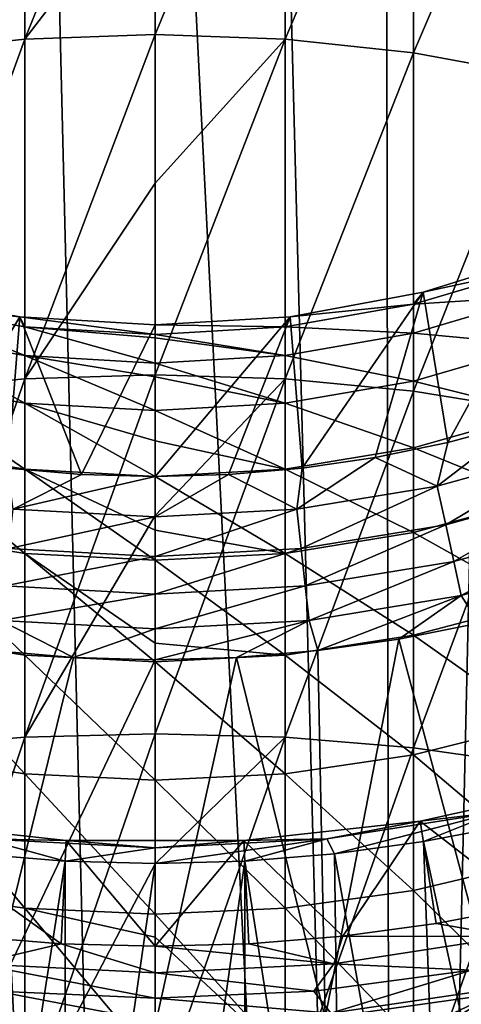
# Model space of a CAD drawing. Header units: metres. Extents: x -109 to 109, y -314 to 82.
# Tile 120 of 191: x -1.57 to 3.55, y -20.87 to -9.46. Entities that reach past the tile are written whole.
import ezdxf

# ---------------------------------------------------------------- set-up
doc = ezdxf.new("R2010")
doc.units = ezdxf.units.M
doc.layers.add('solid_504261_XXX', color=7, linetype='CONTINUOUS')

msp = doc.modelspace()

# ---------------------------------------------------------------- linework, layer by layer
at = {"layer": 'solid_504261_XXX'}
for points in [[(0, 0, 212.719498), (-1.336795, 0, 212.687759), (0, -54.5, 212.719498)], [(2.761386, -54.5, 212.583847), (0, 0, 212.719498), (0, -54.5, 212.719498)], [(2.761386, -54.5, 212.583847), (1.336795, 0, 212.687759), (0, 0, 212.719498)], [(-2.673464, 0, 212.592361), (-2.761385, -54.5, 212.583847), (0, -54.5, 212.719498)], [(-1.336795, 0, 212.687759), (-2.673464, 0, 212.592361), (0, -54.5, 212.719498)], [(2.761386, -54.5, 212.583847), (2.673464, 0, 212.592361), (1.336795, 0, 212.687759)], [(2.761386, -54.5, 212.583847), (4.006996, 0, 212.43309), (2.673464, 0, 212.592361)], [(2.761386, -54.5, 212.583847), (5.496179, -54.5, 212.178177), (4.006996, 0, 212.43309)], [(-2.998006, -9.848166, 9.854298), (-2.998006, -6.172767, 12.933382), (-1.509208, -5.995962, 12.739335)], [(-1.509208, -9.688098, 9.64623), (-2.998006, -9.848166, 9.854298), (-1.509208, -5.995962, 12.739335)], [(-1.509208, -9.688098, 9.64623), (-1.509208, -5.995962, 12.739335), (0, -5.93676, 12.674359)], [(0, -7.718318, 11.116423), (-1.509208, -9.688098, 9.64623), (0, -5.93676, 12.674359)], [(1.509208, -5.995962, 12.739335), (0, -9.6345, 9.576559), (0, -7.718318, 11.116423)], [(1.509208, -9.688098, 9.64623), (0, -9.6345, 9.576559), (1.509208, -5.995962, 12.739335)], [(1.509208, -9.688098, 9.64623), (1.509208, -5.995962, 12.739335), (2.998006, -6.172767, 12.933382)], [(2.998006, -9.848166, 9.854298), (1.509208, -9.688098, 9.64623), (2.998006, -6.172767, 12.933382)], [(2.998006, -9.848166, 9.854298), (2.998006, -6.172767, 12.933382), (4.446262, -6.464785, 13.253877)], [(4.446262, -10.112541, 10.197949), (2.998006, -9.848166, 9.854298), (4.446262, -6.464785, 13.253877)], [(0, -7.718318, 11.116423), (0, -9.6345, 9.576559), (-1.509208, -9.688098, 9.64623)], [(-2.998006, -13.76672, 7.091281), (-2.998006, -9.848166, 9.854298), (-1.509208, -9.688098, 9.64623)], [(-1.509208, -13.624496, 6.870631), (-2.998006, -13.76672, 7.091281), (-1.509208, -9.688098, 9.64623)], [(-1.509208, -13.624496, 6.870631), (-1.509208, -9.688098, 9.64623), (0, -9.6345, 9.576559)], [(0, -11.356699, 8.301595), (-1.509208, -13.624496, 6.870631), (0, -9.6345, 9.576559)], [(1.509208, -9.688098, 9.64623), (0, -11.356699, 8.301595), (0, -9.6345, 9.576559)], [(1.509208, -9.688098, 9.64623), (0, -13.576872, 6.796749), (0, -11.356699, 8.301595)], [(1.509208, -13.624496, 6.870631), (0, -13.576872, 6.796749), (1.509208, -9.688098, 9.64623)], [(1.509208, -13.624496, 6.870631), (1.509208, -9.688098, 9.64623), (2.998006, -9.848166, 9.854298)], [(2.998006, -13.76672, 7.091281), (1.509208, -13.624496, 6.870631), (2.998006, -9.848166, 9.854298)], [(2.998006, -13.76672, 7.091281), (2.998006, -9.848166, 9.854298), (4.446262, -10.112541, 10.197949)], [(4.446262, -14.001624, 7.455714), (2.998006, -13.76672, 7.091281), (4.446262, -10.112541, 10.197949)], [(0, -11.356699, 8.301595), (0, -13.576872, 6.796749), (-1.509208, -13.624496, 6.870631)], [(3.111104, -12.622244, 82.546997), (4.609864, -12.155211, 55.547001), (4.609859, -12.155199, 82.546997)], [(3.111104, -12.622244, 82.546997), (4.609859, -12.155199, 82.546997), (3.395355, -14.361449, 82.546997)], [(4.609864, -12.155211, 55.547001), (3.111104, -12.622244, 55.547001), (4.446262, -12.329165, 52.825428)], [(3.111104, -12.622244, 82.546997), (3.111104, -12.622244, 55.547001), (4.609864, -12.155211, 55.547001)], [(4.609859, -12.155199, 82.546997), (4.22554, -14.139446, 82.546997), (3.395355, -14.361449, 82.546997)], [(3.111104, -12.622244, 55.547001), (2.998006, -12.761248, 52.86142), (4.446262, -12.329165, 52.825428)], [(4.446262, -12.668319, 50.119957), (4.446262, -12.329165, 52.825428), (2.998006, -12.761248, 52.86142)], [(-1.566977, -12.905215, 55.547001), (-3.111104, -12.622244, 55.547001), (-2.998006, -12.761248, 52.86142)], [(-3.111104, -12.622244, 82.546997), (-3.111104, -12.622244, 55.547001), (-1.566977, -12.905215, 55.547001)], [(-3.111104, -12.622244, 82.546997), (-1.566977, -12.905215, 55.547001), (-1.566975, -12.905203, 82.546997)], [(-3.111104, -12.622244, 82.546997), (-1.566975, -12.905203, 82.546997), (-2.553738, -14.534697, 82.546997)], [(1.566975, -12.905203, 82.546997), (1.566977, -12.905215, 55.547001), (3.111104, -12.622244, 55.547001)], [(1.566975, -12.905203, 82.546997), (3.111104, -12.622244, 55.547001), (3.111104, -12.622244, 82.546997)], [(1.566975, -12.905203, 82.546997), (3.111104, -12.622244, 82.546997), (1.704937, -14.65851, 82.546997)], [(3.111104, -12.622244, 55.547001), (1.566977, -12.905215, 55.547001), (2.998006, -12.761248, 52.86142)], [(3.111104, -12.622244, 82.546997), (2.55371, -14.534701, 82.546997), (1.704937, -14.65851, 82.546997)], [(3.111104, -12.622244, 82.546997), (3.395355, -14.361449, 82.546997), (2.55371, -14.534701, 82.546997)], [(-1.566977, -12.905215, 55.547001), (-2.998006, -12.761248, 52.86142), (-1.509208, -13.022858, 52.883213)], [(-1.509208, -13.35481, 50.235188), (-1.509208, -13.022858, 52.883213), (-2.998006, -12.761248, 52.86142)], [(-2.998006, -13.095917, 50.19173), (-1.509208, -13.35481, 50.235188), (-2.998006, -12.761248, 52.86142)], [(1.566977, -12.905215, 55.547001), (1.509208, -13.022858, 52.883213), (2.998006, -12.761248, 52.86142)], [(2.998006, -13.095917, 50.19173), (2.998006, -12.761248, 52.86142), (1.509208, -13.022858, 52.883213)], [(2.998006, -13.095917, 50.19173), (4.446262, -12.668319, 50.119957), (2.998006, -12.761248, 52.86142)], [(4.446262, -13.231119, 47.452026), (4.446262, -12.668319, 50.119957), (2.998006, -13.095917, 50.19173)], [(-1.566975, -12.905203, 82.546997), (-1.704962, -14.658507, 82.546997), (-2.553738, -14.534697, 82.546997)], [(-1.566975, -12.905203, 82.546997), (-0.852786, -14.732741, 82.546997), (-1.704962, -14.658507, 82.546997)], [(-1.566975, -12.905203, 82.546997), (-1.566977, -12.905215, 55.547001), (0, -13, 55.547001)], [(-1.566977, -12.905215, 55.547001), (0, -13.110456, 52.890511), (0, -13, 55.547001)], [(-1.566977, -12.905215, 55.547001), (-1.509208, -13.022858, 52.883213), (0, -13.110456, 52.890511)], [(-1.566975, -12.905203, 82.546997), (0, -13, 55.547001), (0, -13, 82.546997)], [(-1.566975, -12.905203, 82.546997), (0, -13, 82.546997), (-0.852786, -14.732741, 82.546997)], [(0, -13, 82.546997), (0, -14.75736, 82.546997), (-0.852786, -14.732741, 82.546997)], [(1.566975, -12.905203, 82.546997), (0, -13, 82.546997), (1.566977, -12.905215, 55.547001)], [(1.566975, -12.905203, 82.546997), (0.85277, -14.732742, 82.546997), (0, -14.75736, 82.546997)], [(1.566975, -12.905203, 82.546997), (0, -14.75736, 82.546997), (0, -13, 82.546997)], [(1.566977, -12.905215, 55.547001), (0, -13, 55.547001), (1.509208, -13.022858, 52.883213)], [(0, -13, 82.546997), (0, -13, 55.547001), (1.566977, -12.905215, 55.547001)], [(1.509208, -13.022858, 52.883213), (0, -13, 55.547001), (0, -13.110456, 52.890511)], [(1.566975, -12.905203, 82.546997), (1.704937, -14.65851, 82.546997), (0.85277, -14.732742, 82.546997)], [(-1.509208, -13.905661, 47.623905), (-1.509208, -13.35481, 50.235188), (-2.998006, -13.095917, 50.19173)], [(-2.998006, -13.651274, 47.559086), (-1.509208, -13.905661, 47.623905), (-2.998006, -13.095917, 50.19173)], [(0, -13.150311, 52.449051), (0, -13.110456, 52.890511), (-1.509208, -13.022858, 52.883213)], [(0, -13.441499, 50.249741), (0, -13.150311, 52.449051), (-1.509208, -13.022858, 52.883213)], [(-1.509208, -13.35481, 50.235188), (0, -13.441499, 50.249741), (-1.509208, -13.022858, 52.883213)], [(1.509208, -13.35481, 50.235188), (1.509208, -13.022858, 52.883213), (0, -13.110456, 52.890511)], [(1.509208, -13.35481, 50.235188), (0, -13.110456, 52.890511), (0, -13.150311, 52.449051)], [(1.509208, -13.35481, 50.235188), (2.998006, -13.095917, 50.19173), (1.509208, -13.022858, 52.883213)], [(2.998006, -13.651274, 47.559086), (2.998006, -13.095917, 50.19173), (1.509208, -13.35481, 50.235188)], [(2.998006, -13.651274, 47.559086), (4.446262, -13.231119, 47.452026), (2.998006, -13.095917, 50.19173)], [(1.509208, -13.35481, 50.235188), (0, -13.150311, 52.449051), (0, -13.441499, 50.249741)], [(4.446262, -14.013673, 44.840088), (4.446262, -13.231119, 47.452026), (2.998006, -13.651274, 47.559086)], [(0, -13.59983, 49.380207), (0, -13.441499, 50.249741), (-1.509208, -13.35481, 50.235188)], [(0, -13.99084, 47.645607), (0, -13.59983, 49.380207), (-1.509208, -13.35481, 50.235188)], [(-1.509208, -13.905661, 47.623905), (0, -13.99084, 47.645607), (-1.509208, -13.35481, 50.235188)], [(1.509208, -13.905661, 47.623905), (1.509208, -13.35481, 50.235188), (0, -13.441499, 50.249741)], [(1.509208, -13.905661, 47.623905), (0, -13.441499, 50.249741), (0, -13.59983, 49.380207)], [(1.509208, -13.905661, 47.623905), (2.998006, -13.651274, 47.559086), (1.509208, -13.35481, 50.235188)], [(-2.998006, -17.901321, 4.663445), (-2.998006, -13.76672, 7.091281), (-1.509208, -13.624496, 6.870631)], [(-1.509208, -17.777925, 4.43174), (-2.998006, -17.901321, 4.663445), (-1.509208, -13.624496, 6.870631)], [(-1.509208, -14.671598, 45.067429), (-1.509208, -13.905661, 47.623905), (-2.998006, -13.651274, 47.559086)], [(-2.998006, -14.423477, 44.981693), (-1.509208, -14.671598, 45.067429), (-2.998006, -13.651274, 47.559086)], [(-1.509208, -17.777925, 4.43174), (-1.509208, -13.624496, 6.870631), (0, -13.576872, 6.796749)], [(0, -15.206711, 5.783962), (-1.509208, -17.777925, 4.43174), (0, -13.576872, 6.796749)], [(1.509208, -13.624496, 6.870631), (0, -15.206711, 5.783962), (0, -13.576872, 6.796749)], [(1.509208, -13.905661, 47.623905), (0, -13.59983, 49.380207), (0, -13.99084, 47.645607)], [(1.509208, -13.624496, 6.870631), (0, -17.736607, 4.354156), (0, -15.206711, 5.783962)], [(1.509208, -17.777925, 4.43174), (0, -17.736607, 4.354156), (1.509208, -13.624496, 6.870631)], [(1.509208, -17.777925, 4.43174), (1.509208, -13.624496, 6.870631), (2.998006, -13.76672, 7.091281)], [(2.998006, -14.423477, 44.981693), (2.998006, -13.651274, 47.559086), (1.509208, -13.905661, 47.623905)], [(2.998006, -14.423477, 44.981693), (4.446262, -14.013673, 44.840088), (2.998006, -13.651274, 47.559086)], [(2.998006, -17.901321, 4.663445), (1.509208, -17.777925, 4.43174), (2.998006, -13.76672, 7.091281)], [(2.998006, -17.901321, 4.663445), (2.998006, -13.76672, 7.091281), (4.446262, -14.001624, 7.455714)], [(3.335342, -21.745701, 89.789642), (17.164658, -13.761341, 89.789642), (17.164658, -13.761341, 107.255356)], [(3.335342, -21.745701, 107.255356), (3.335342, -21.745701, 89.789642), (17.164658, -13.761341, 107.255356)], [(17.14135, -13.774798, 107.624779), (3.335342, -21.745701, 107.255356), (17.164658, -13.761341, 107.255356)], [(3.335342, -21.745701, 89.789642), (3.351536, -21.736351, 89.588081), (17.164658, -13.761341, 89.789642)], [(17.14135, -13.774798, 107.624779), (3.35865, -21.732243, 107.624779), (3.335342, -21.745701, 107.255356)], [(3.351536, -21.736351, 89.588081), (17.148455, -13.770697, 89.588028), (17.164658, -13.761341, 89.789642)], [(3.351536, -21.736351, 89.588081), (3.401723, -21.707375, 89.382874), (17.148455, -13.770697, 89.588028)], [(17.14135, -13.774798, 107.624779), (17.070246, -13.81585, 107.996506), (3.35865, -21.732243, 107.624779)], [(3.401723, -21.707375, 89.382874), (17.09823, -13.799692, 89.382736), (17.148455, -13.770697, 89.588028)], [(3.401723, -21.707375, 89.382874), (3.423428, -21.694843, 89.321541), (17.09823, -13.799692, 89.382736)], [(3.423428, -21.694843, 89.321541), (17.076569, -13.8122, 89.321533), (17.09823, -13.799692, 89.382736)], [(0, -14.344336, 46.369297), (0, -13.99084, 47.645607), (-1.509208, -13.905661, 47.623905)], [(0, -14.75468, 45.096134), (0, -14.344336, 46.369297), (-1.509208, -13.905661, 47.623905)], [(-1.509208, -14.671598, 45.067429), (0, -14.75468, 45.096134), (-1.509208, -13.905661, 47.623905)], [(1.509208, -14.671598, 45.067429), (1.509208, -13.905661, 47.623905), (0, -13.99084, 47.645607)], [(1.509208, -14.671598, 45.067429), (2.998006, -14.423477, 44.981693), (1.509208, -13.905661, 47.623905)], [(17.070246, -13.81585, 107.996506), (3.429754, -21.691193, 107.996506), (3.35865, -21.732243, 107.624779)], [(3.423428, -21.694843, 89.321541), (3.491351, -21.655628, 89.169632), (17.076569, -13.8122, 89.321533)], [(17.070246, -13.81585, 107.996506), (17.062254, -13.820463, 108.026939), (3.429754, -21.691193, 107.996506)], [(17.062254, -13.820463, 108.026939), (3.437745, -21.686579, 108.026939), (3.429754, -21.691193, 107.996506)], [(17.062254, -13.820463, 108.026939), (16.947525, -13.886703, 108.372681), (3.437745, -21.686579, 108.026939)], [(16.947525, -13.886703, 108.372681), (3.552474, -21.620338, 108.372681), (3.437745, -21.686579, 108.026939)], [(3.491351, -21.655628, 89.169632), (17.008551, -13.85147, 89.169441), (17.076569, -13.8122, 89.321533)], [(3.491351, -21.655628, 89.169632), (3.628787, -21.576281, 88.947113), (17.008551, -13.85147, 89.169441)], [(1.509208, -14.671598, 45.067429), (0, -13.99084, 47.645607), (0, -14.344336, 46.369297)], [(4.446262, -18.105129, 5.046138), (2.998006, -17.901321, 4.663445), (4.446262, -14.001624, 7.455714)], [(4.446262, -15.010567, 42.302216), (4.446262, -14.013673, 44.840088), (2.998006, -14.423477, 44.981693)], [(3.272982, -14.869308, 82.583717), (3.395355, -14.361449, 82.546997), (4.22554, -14.139446, 82.546997)], [(4.861451, -14.428272, 82.583717), (3.272982, -14.869308, 82.583717), (4.22554, -14.139446, 82.546997)], [(1.509208, -14.671598, 45.067429), (0, -14.344336, 46.369297), (0, -14.75468, 45.096134)], [(3.272982, -14.869308, 82.583717), (2.55371, -14.534701, 82.546997), (3.395355, -14.361449, 82.546997)], [(-1.509208, -15.647326, 42.583439), (-1.509208, -14.671598, 45.067429), (-2.998006, -14.423477, 44.981693)], [(-2.998006, -15.407187, 42.477383), (-1.509208, -15.647326, 42.583439), (-2.998006, -14.423477, 44.981693)], [(2.998006, -15.407187, 42.477383), (2.998006, -14.423477, 44.981693), (1.509208, -14.671598, 45.067429)], [(2.998006, -15.407187, 42.477383), (4.446262, -15.010567, 42.302216), (2.998006, -14.423477, 44.981693)], [(3.371492, -15.316842, 82.693542), (3.272982, -14.869308, 82.583717), (4.861451, -14.428272, 82.583717)], [(5.00777, -14.862532, 82.693542), (3.371492, -15.316842, 82.693542), (4.861451, -14.428272, 82.583717)], [(1.646141, -15.136015, 82.583717), (1.704937, -14.65851, 82.546997), (2.55371, -14.534701, 82.546997)], [(3.272982, -14.869308, 82.583717), (1.646141, -15.136015, 82.583717), (2.55371, -14.534701, 82.546997)], [(-1.646141, -15.136015, 82.583717), (-1.704962, -14.658507, 82.546997), (-0.852786, -14.732741, 82.546997)], [(0, -15.376833, 43.444603), (0, -14.75468, 45.096134), (-1.509208, -14.671598, 45.067429)], [(0, -15.727734, 42.618954), (0, -15.376833, 43.444603), (-1.509208, -14.671598, 45.067429)], [(-1.509208, -15.647326, 42.583439), (0, -15.727734, 42.618954), (-1.509208, -14.671598, 45.067429)], [(1.509208, -15.647326, 42.583439), (1.509208, -14.671598, 45.067429), (0, -14.75468, 45.096134)], [(1.646141, -15.136015, 82.583717), (0.85277, -14.732742, 82.546997), (1.704937, -14.65851, 82.546997)], [(1.509208, -15.647326, 42.583439), (2.998006, -15.407187, 42.477383), (1.509208, -14.671598, 45.067429)], [(-1.646141, -15.136015, 82.583717), (-0.852786, -14.732741, 82.546997), (0, -14.75736, 82.546997)], [(-1.646141, -15.136015, 82.583717), (0, -14.75736, 82.546997), (0, -15.225266, 82.583717)], [(0, -15.225266, 82.583717), (0, -14.75736, 82.546997), (0.85277, -14.732742, 82.546997)], [(1.646141, -15.136015, 82.583717), (0, -15.225266, 82.583717), (0.85277, -14.732742, 82.546997)], [(1.509208, -15.647326, 42.583439), (0, -14.75468, 45.096134), (0, -15.376833, 43.444603)], [(1.695686, -15.591577, 82.693542), (1.646141, -15.136015, 82.583717), (3.272982, -14.869308, 82.583717)], [(3.371492, -15.316842, 82.693542), (1.695686, -15.591577, 82.693542), (3.272982, -14.869308, 82.583717)], [(3.465089, -15.74206, 82.873764), (3.371492, -15.316842, 82.693542), (5.00777, -14.862532, 82.693542)], [(5.146793, -15.275137, 82.873764), (3.465089, -15.74206, 82.873764), (5.00777, -14.862532, 82.693542)], [(4.446262, -16.214905, 39.855961), (4.446262, -15.010567, 42.302216), (2.998006, -15.407187, 42.477383)], [(-1.695686, -15.591577, 82.693542), (-1.646141, -15.136015, 82.583717), (0, -15.225266, 82.583717)], [(0, -15.683514, 82.693542), (0, -15.225266, 82.583717), (1.646141, -15.136015, 82.583717)], [(1.695686, -15.591577, 82.693542), (0, -15.683514, 82.693542), (1.646141, -15.136015, 82.583717)], [(-1.695686, -15.591577, 82.693542), (0, -15.225266, 82.583717), (0, -15.683514, 82.693542)], [(0, -15.206711, 5.783962), (0, -17.736607, 4.354156), (-1.509208, -17.777925, 4.43174)], [(3.551465, -16.13447, 83.119949), (3.465089, -15.74206, 82.873764), (5.146793, -15.275137, 82.873764)], [(5.27509, -15.655908, 83.119949), (3.551465, -16.13447, 83.119949), (5.146793, -15.275137, 82.873764)], [(1.509208, -15.647326, 42.583439), (0, -15.376833, 43.444603), (0, -15.727734, 42.618954)], [(1.742761, -16.024422, 82.873764), (1.695686, -15.591577, 82.693542), (3.371492, -15.316842, 82.693542)], [(3.465089, -15.74206, 82.873764), (1.742761, -16.024422, 82.873764), (3.371492, -15.316842, 82.693542)], [(-1.509208, -16.826092, 40.189125), (-1.509208, -15.647326, 42.583439), (-2.998006, -15.407187, 42.477383)], [(-2.998006, -16.595598, 40.06348), (-1.509208, -16.826092, 40.189125), (-2.998006, -15.407187, 42.477383)], [(2.998006, -16.595598, 40.06348), (2.998006, -15.407187, 42.477383), (1.509208, -15.647326, 42.583439)], [(2.998006, -16.595598, 40.06348), (4.446262, -16.214905, 39.855961), (2.998006, -15.407187, 42.477383)], [(-1.742761, -16.024422, 82.873764), (-1.695686, -15.591577, 82.693542), (0, -15.683514, 82.693542)], [(0, -16.118912, 82.873764), (0, -15.683514, 82.693542), (1.695686, -15.591577, 82.693542)], [(1.742761, -16.024422, 82.873764), (0, -16.118912, 82.873764), (1.695686, -15.591577, 82.693542)], [(-1.742761, -16.024422, 82.873764), (0, -15.683514, 82.693542), (0, -16.118912, 82.873764)], [(0, -16.687622, 40.633606), (0, -15.727734, 42.618954), (-1.509208, -15.647326, 42.583439)], [(0, -16.903273, 40.231197), (0, -16.687622, 40.633606), (-1.509208, -15.647326, 42.583439)], [(-1.509208, -16.826092, 40.189125), (0, -16.903273, 40.231197), (-1.509208, -15.647326, 42.583439)], [(1.509208, -16.826092, 40.189125), (1.509208, -15.647326, 42.583439), (0, -15.727734, 42.618954)], [(1.509208, -16.826092, 40.189125), (0, -15.727734, 42.618954), (0, -16.687622, 40.633606)], [(1.509208, -16.826092, 40.189125), (2.998006, -16.595598, 40.06348), (1.509208, -15.647326, 42.583439)], [(1.786204, -16.42387, 83.119949), (1.742761, -16.024422, 82.873764), (3.465089, -15.74206, 82.873764)], [(3.551465, -16.13447, 83.119949), (1.786204, -16.42387, 83.119949), (3.465089, -15.74206, 82.873764)], [(5.27509, -15.655908, 83.119949), (3.755812, -16.455507, 83.425682), (3.551465, -16.13447, 83.119949)], [(-1.786204, -16.42387, 83.119949), (-1.742761, -16.024422, 82.873764), (0, -16.118912, 82.873764)], [(0, -16.520716, 83.119949), (0, -16.118912, 82.873764), (1.742761, -16.024422, 82.873764)], [(1.786204, -16.42387, 83.119949), (0, -16.520716, 83.119949), (1.742761, -16.024422, 82.873764)], [(-1.786204, -16.42387, 83.119949), (0, -16.118912, 82.873764), (0, -16.520716, 83.119949)], [(3.551465, -16.13447, 83.119949), (1.889764, -16.772556, 83.425682), (1.786204, -16.42387, 83.119949)], [(3.551465, -16.13447, 83.119949), (2.827232, -16.640209, 83.425682), (1.889764, -16.772556, 83.425682)], [(3.551465, -16.13447, 83.119949), (3.755812, -16.455507, 83.425682), (2.827232, -16.640209, 83.425682)], [(4.446262, -17.618359, 37.518242), (4.446262, -16.214905, 39.855961), (2.998006, -16.595598, 40.06348)], [(-1.786204, -16.42387, 83.119949), (-0.946374, -16.852127, 83.425682), (-1.88978, -16.772554, 83.425682)], [(-1.786204, -16.42387, 83.119949), (0, -16.520716, 83.119949), (-0.946374, -16.852127, 83.425682)], [(1.786204, -16.42387, 83.119949), (0.946363, -16.852129, 83.425682), (0, -16.878679, 83.425682)], [(1.786204, -16.42387, 83.119949), (0, -16.878679, 83.425682), (0, -16.520716, 83.119949)], [(1.786204, -16.42387, 83.119949), (1.889764, -16.772556, 83.425682), (0.946363, -16.852129, 83.425682)], [(0, -16.520716, 83.119949), (0, -16.878679, 83.425682), (-0.946374, -16.852127, 83.425682)], [(3.925932, -20.753246, 87.66832), (2.827232, -16.640209, 83.425682), (3.755812, -16.455507, 83.425682)], [(-1.509208, -18.199745, 37.901043), (-1.509208, -16.826092, 40.189125), (-2.998006, -16.595598, 40.06348)], [(-2.998006, -17.98049, 37.75668), (-1.509208, -18.199745, 37.901043), (-2.998006, -16.595598, 40.06348)], [(2.998006, -17.98049, 37.75668), (2.998006, -16.595598, 40.06348), (1.509208, -16.826092, 40.189125)], [(1.971573, -21.0291, 87.66832), (1.889764, -16.772556, 83.425682), (2.827232, -16.640209, 83.425682)], [(3.925932, -20.753246, 87.66832), (1.971573, -21.0291, 87.66832), (2.827232, -16.640209, 83.425682)], [(2.998006, -17.98049, 37.75668), (4.446262, -17.618359, 37.518242), (2.998006, -16.595598, 40.06348)], [(1.509208, -16.826092, 40.189125), (0, -16.687622, 40.633606), (0, -16.903273, 40.231197)], [(-1.88978, -16.772554, 83.425682), (-0.946374, -16.852127, 83.425682), (-1.971573, -21.0291, 87.66832)], [(-0.946374, -16.852127, 83.425682), (0, -16.878679, 83.425682), (-1.971573, -21.0291, 87.66832)], [(-1.971573, -21.0291, 87.66832), (0, -16.878679, 83.425682), (0, -21.121321, 87.66832)], [(0, -18.273163, 37.949383), (0, -16.903273, 40.231197), (-1.509208, -16.826092, 40.189125)], [(-1.509208, -18.199745, 37.901043), (0, -18.273163, 37.949383), (-1.509208, -16.826092, 40.189125)], [(1.509208, -18.199745, 37.901043), (1.509208, -16.826092, 40.189125), (0, -16.903273, 40.231197)], [(0, -21.121321, 87.66832), (0, -16.878679, 83.425682), (0.946363, -16.852129, 83.425682)], [(1.971573, -21.0291, 87.66832), (0, -21.121321, 87.66832), (0.946363, -16.852129, 83.425682)], [(1.971573, -21.0291, 87.66832), (0.946363, -16.852129, 83.425682), (1.889764, -16.772556, 83.425682)], [(1.509208, -18.199745, 37.901043), (2.998006, -17.98049, 37.75668), (1.509208, -16.826092, 40.189125)], [(1.509208, -18.199745, 37.901043), (0, -16.903273, 40.231197), (0, -18.273163, 37.949383)], [(4.446262, -19.211216, 35.305237), (4.446262, -17.618359, 37.518242), (2.998006, -17.98049, 37.75668)], [(-2.998006, -22.223373, 2.587584), (-2.998006, -17.901321, 4.663445), (-1.509208, -17.777925, 4.43174)], [(-1.509208, -22.119656, 2.346426), (-2.998006, -22.223373, 2.587584), (-1.509208, -17.777925, 4.43174)], [(-1.509208, -22.119656, 2.346426), (-1.509208, -17.777925, 4.43174), (0, -17.736607, 4.354156)], [(0, -19.244137, 3.579361), (-1.509208, -22.119656, 2.346426), (0, -17.736607, 4.354156)], [(1.509208, -17.777925, 4.43174), (0, -19.244137, 3.579361), (0, -17.736607, 4.354156)], [(1.509208, -17.777925, 4.43174), (0, -22.084929, 2.265676), (0, -19.244137, 3.579361)], [(1.509208, -22.119656, 2.346426), (0, -22.084929, 2.265676), (1.509208, -17.777925, 4.43174)], [(1.509208, -22.119656, 2.346426), (1.509208, -17.777925, 4.43174), (2.998006, -17.901321, 4.663445)], [(2.998006, -22.223373, 2.587584), (1.509208, -22.119656, 2.346426), (2.998006, -17.901321, 4.663445)], [(2.998006, -22.223373, 2.587584), (2.998006, -17.901321, 4.663445), (4.446262, -18.105129, 5.046138)], [(-1.509208, -19.758783, 35.735023), (-1.509208, -18.199745, 37.901043), (-2.998006, -17.98049, 37.75668)], [(-2.998006, -19.55228, 35.572941), (-1.509208, -19.758783, 35.735023), (-2.998006, -17.98049, 37.75668)], [(2.998006, -19.55228, 35.572941), (2.998006, -17.98049, 37.75668), (1.509208, -18.199745, 37.901043)], [(2.998006, -19.55228, 35.572941), (4.446262, -19.211216, 35.305237), (2.998006, -17.98049, 37.75668)], [(4.446262, -22.394674, 2.985889), (2.998006, -22.223373, 2.587584), (4.446262, -18.105129, 5.046138)], [(0, -19.827929, 35.789295), (0, -18.273163, 37.949383), (-1.509208, -18.199745, 37.901043)], [(-1.509208, -19.758783, 35.735023), (0, -19.827929, 35.789295), (-1.509208, -18.199745, 37.901043)], [(1.509208, -19.758783, 35.735023), (1.509208, -18.199745, 37.901043), (0, -18.273163, 37.949383)], [(1.509208, -19.758783, 35.735023), (2.998006, -19.55228, 35.572941), (1.509208, -18.199745, 37.901043)], [(1.509208, -19.758783, 35.735023), (0, -18.273163, 37.949383), (0, -19.827929, 35.789295)], [(3.073735, -18.74972, 110.546997), (5.083108, -18.307417, 110.546997), (3.073858, -18.749704, 117.546997)], [(4.336796, -19.728968, 110.546997), (5.083108, -18.307417, 110.546997), (3.073735, -18.74972, 110.546997)], [(5.083108, -18.307417, 110.546997), (5.083038, -18.307449, 117.546997), (3.073858, -18.749704, 117.546997)], [(3.073858, -18.749704, 117.546997), (5.083038, -18.307449, 117.546997), (3.962851, -18.643745, 118.34626)], [(1.992339, -18.955843, 118.34626), (3.962851, -18.643745, 118.34626), (2.080251, -19.127592, 119.136856)], [(3.073858, -18.749704, 117.546997), (3.962851, -18.643745, 118.34626), (1.992339, -18.955843, 118.34626)], [(3.962851, -18.643745, 118.34626), (3.112747, -18.986916, 119.136856), (2.080251, -19.127592, 119.136856)], [(3.962851, -18.643745, 118.34626), (4.136113, -18.79055, 119.136856), (3.112747, -18.986916, 119.136856)], [(-3.073858, -18.749704, 117.546997), (-1.028639, -18.972136, 117.546997), (-1.992339, -18.955843, 118.34626)], [(-1.028757, -18.97212, 110.546997), (-1.028639, -18.972136, 117.546997), (-3.073858, -18.749704, 117.546997)], [(-3.073735, -18.74972, 110.546997), (-1.028757, -18.97212, 110.546997), (-3.073858, -18.749704, 117.546997)], [(-1.089422, -20.170635, 110.546997), (-1.028757, -18.97212, 110.546997), (-3.073735, -18.74972, 110.546997)], [(-2.1776, -20.082251, 110.546997), (-1.089422, -20.170635, 110.546997), (-3.073735, -18.74972, 110.546997)], [(1.028639, -18.972136, 117.546997), (3.073858, -18.749704, 117.546997), (1.992339, -18.955843, 118.34626)], [(3.073735, -18.74972, 110.546997), (3.073858, -18.749704, 117.546997), (1.028639, -18.972136, 117.546997)], [(1.028757, -18.97212, 110.546997), (3.073735, -18.74972, 110.546997), (1.028639, -18.972136, 117.546997)], [(2.1776, -20.082251, 110.546997), (3.073735, -18.74972, 110.546997), (1.028757, -18.97212, 110.546997)], [(2.1776, -20.082251, 110.546997), (3.261432, -19.934952, 110.546997), (3.073735, -18.74972, 110.546997)], [(3.261432, -19.934952, 110.546997), (4.336796, -19.728968, 110.546997), (3.073735, -18.74972, 110.546997)], [(4.66133, -26.102627, 142.932907), (3.112747, -18.986916, 119.136856), (4.136113, -18.79055, 119.136856)], [(-1.992339, -18.955843, 118.34626), (-1.041653, -19.212162, 119.136856), (-2.080251, -19.127592, 119.136856)], [(-1.992339, -18.955843, 118.34626), (0, -19.060259, 118.34626), (-1.041653, -19.212162, 119.136856)], [(-1.028639, -18.972136, 117.546997), (0, -19.060259, 118.34626), (-1.992339, -18.955843, 118.34626)], [(-1.089422, -20.170635, 110.546997), (0, -20.200001, 110.546997), (-1.028757, -18.97212, 110.546997)], [(-1.028757, -18.97212, 110.546997), (1.028757, -18.97212, 110.546997), (-1.028639, -18.972136, 117.546997)], [(0, -20.200001, 110.546997), (1.028757, -18.97212, 110.546997), (-1.028757, -18.97212, 110.546997)], [(1.028757, -18.97212, 110.546997), (1.028639, -18.972136, 117.546997), (-1.028639, -18.972136, 117.546997)], [(-1.028639, -18.972136, 117.546997), (1.028639, -18.972136, 117.546997), (0, -19.060259, 118.34626)], [(1.992339, -18.955843, 118.34626), (1.041653, -19.212162, 119.136856), (0, -19.240379, 119.136856)], [(0, -19.060259, 118.34626), (1.992339, -18.955843, 118.34626), (0, -19.240379, 119.136856)], [(1.028639, -18.972136, 117.546997), (1.992339, -18.955843, 118.34626), (0, -19.060259, 118.34626)], [(0, -20.200001, 110.546997), (1.089422, -20.170635, 110.546997), (1.028757, -18.97212, 110.546997)], [(1.089422, -20.170635, 110.546997), (2.1776, -20.082251, 110.546997), (1.028757, -18.97212, 110.546997)], [(1.992339, -18.955843, 118.34626), (2.080251, -19.127592, 119.136856), (1.041653, -19.212162, 119.136856)], [(3.379642, -26.316221, 142.987808), (2.080251, -19.127592, 119.136856), (3.112747, -18.986916, 119.136856)], [(4.66133, -26.102627, 142.932907), (3.379642, -26.316221, 142.987808), (3.112747, -18.986916, 119.136856)], [(-2.175905, -26.458538, 143.038544), (-2.080251, -19.127592, 119.136856), (-1.041653, -19.212162, 119.136856)], [(0, -19.060259, 118.34626), (0, -19.240379, 119.136856), (-1.041653, -19.212162, 119.136856)], [(2.178212, -26.45833, 143.038483), (1.041653, -19.212162, 119.136856), (2.080251, -19.127592, 119.136856)], [(3.379642, -26.316221, 142.987808), (2.178212, -26.45833, 143.038483), (2.080251, -19.127592, 119.136856)], [(-1.048308, -26.537355, 143.071884), (-2.175905, -26.458538, 143.038544), (-1.041653, -19.212162, 119.136856)], [(0, -19.244137, 3.579361), (0, -22.084929, 2.265676), (-1.509208, -22.119656, 2.346426)], [(-1.048308, -26.537355, 143.071884), (-1.041653, -19.212162, 119.136856), (0, -19.240379, 119.136856)], [(0.001249, -26.561626, 143.083572), (-1.048308, -26.537355, 143.071884), (0, -19.240379, 119.136856)], [(0.001249, -26.561626, 143.083572), (0, -19.240379, 119.136856), (1.041653, -19.212162, 119.136856)], [(1.050766, -26.537243, 143.071838), (0.001249, -26.561626, 143.083572), (1.041653, -19.212162, 119.136856)], [(2.178212, -26.45833, 143.038483), (1.050766, -26.537243, 143.071838), (1.041653, -19.212162, 119.136856)], [(4.446262, -20.982462, 33.232246), (4.446262, -19.211216, 35.305237), (2.998006, -19.55228, 35.572941)], [(-1.509208, -21.49242, 33.706051), (-1.509208, -19.758783, 35.735023), (-2.998006, -19.55228, 35.572941)], [(-2.998006, -21.300102, 33.527367), (-1.509208, -21.49242, 33.706051), (-2.998006, -19.55228, 35.572941)], [(2.998006, -21.300102, 33.527367), (2.998006, -19.55228, 35.572941), (1.509208, -19.758783, 35.735023)], [(2.998006, -21.300102, 33.527367), (4.446262, -20.982462, 33.232246), (2.998006, -19.55228, 35.572941)], [(4.128139, -20.087759, 110.515129), (4.336796, -19.728968, 110.546997), (3.261432, -19.934952, 110.546997)], [(0, -20.092323, 35.457012), (0, -19.827929, 35.789295), (-1.509208, -19.758783, 35.735023)], [(0, -21.556816, 33.765881), (0, -20.092323, 35.457012), (-1.509208, -19.758783, 35.735023)], [(-1.509208, -21.49242, 33.706051), (0, -21.556816, 33.765881), (-1.509208, -19.758783, 35.735023)], [(1.509208, -21.49242, 33.706051), (1.509208, -19.758783, 35.735023), (0, -19.827929, 35.789295)], [(1.509208, -21.49242, 33.706051), (0, -19.827929, 35.789295), (0, -20.092323, 35.457012)], [(1.509208, -21.49242, 33.706051), (2.998006, -21.300102, 33.527367), (1.509208, -19.758783, 35.735023)], [(4.128139, -20.087759, 110.515129), (3.261432, -19.934952, 110.546997), (2.1776, -20.082251, 110.546997)], [(-2.074714, -20.402332, 110.515129), (-1.089422, -20.170635, 110.546997), (-2.1776, -20.082251, 110.546997)], [(-2.074714, -20.402332, 110.515129), (0, -20.507549, 110.515129), (-1.089422, -20.170635, 110.546997)], [(0, -20.507549, 110.515129), (0, -20.200001, 110.546997), (-1.089422, -20.170635, 110.546997)], [(1.509208, -21.49242, 33.706051), (0, -20.092323, 35.457012), (0, -21.556816, 33.765881)], [(2.074714, -20.402332, 110.515129), (1.089422, -20.170635, 110.546997), (0, -20.200001, 110.546997)], [(2.074714, -20.402332, 110.515129), (2.1776, -20.082251, 110.546997), (1.089422, -20.170635, 110.546997)], [(4.128139, -20.087759, 110.515129), (2.1776, -20.082251, 110.546997), (2.074714, -20.402332, 110.515129)], [(4.128139, -20.087759, 110.515129), (2.074714, -20.402332, 110.515129), (3.668312, -20.476324, 110.420761)], [(2.074714, -20.402332, 110.515129), (0, -20.200001, 110.546997), (0, -20.507549, 110.515129)], [(-2.074714, -20.402332, 110.515129), (0, -20.802317, 110.420761), (0, -20.507549, 110.515129)], [(-1.841381, -20.720657, 110.420761), (0, -20.802317, 110.420761), (-2.074714, -20.402332, 110.515129)], [(2.074714, -20.402332, 110.515129), (0, -20.507549, 110.515129), (1.841384, -20.720657, 110.420761)], [(2.074714, -20.402332, 110.515129), (1.841384, -20.720657, 110.420761), (3.668312, -20.476324, 110.420761)], [(0, -20.507549, 110.515129), (0, -20.802317, 110.420761), (1.841384, -20.720657, 110.420761)], [(2.039543, -20.972502, 110.267899), (3.668312, -20.476324, 110.420761), (1.841384, -20.720657, 110.420761)], [(4.059933, -20.676617, 110.267899), (3.668312, -20.476324, 110.420761), (2.039543, -20.972502, 110.267899)], [(-2.039541, -20.972502, 110.267899), (0, -21.071438, 110.267899), (-1.841381, -20.720657, 110.420761)], [(-1.841381, -20.720657, 110.420761), (0, -21.071438, 110.267899), (0, -20.802317, 110.420761)], [(2.039543, -20.972502, 110.267899), (1.841384, -20.720657, 110.420761), (0, -20.802317, 110.420761)], [(2.93145, -21.224737, 88.025139), (1.971573, -21.0291, 87.66832), (3.925932, -20.753246, 87.66832)], [(4.059933, -20.676617, 110.267899), (2.039543, -20.972502, 110.267899), (3.511052, -21.012138, 110.063057)], [(2.93145, -21.224737, 88.025139), (3.925932, -20.753246, 87.66832), (4.853525, -20.869177, 88.024956)], [(5.183097, -20.678898, 110.046425), (5.231328, -20.651052, 110.063194), (3.511052, -21.012138, 110.063057)], [(4.059933, -20.676617, 110.267899), (3.511052, -21.012138, 110.063057), (5.231328, -20.651052, 110.063194)], [(5.183097, -20.678898, 110.046425), (3.511052, -21.012138, 110.063057), (4.814015, -20.891989, 109.89183)], [(2.039543, -20.972502, 110.267899), (0, -20.802317, 110.420761), (0, -21.071438, 110.267899)], [(2.93145, -21.224737, 88.025139), (4.853525, -20.869177, 88.024956), (4.802131, -20.898849, 88.049072)]]:
    msp.add_3dface(points, dxfattribs=at)

doc.saveas('drawing.dxf')
